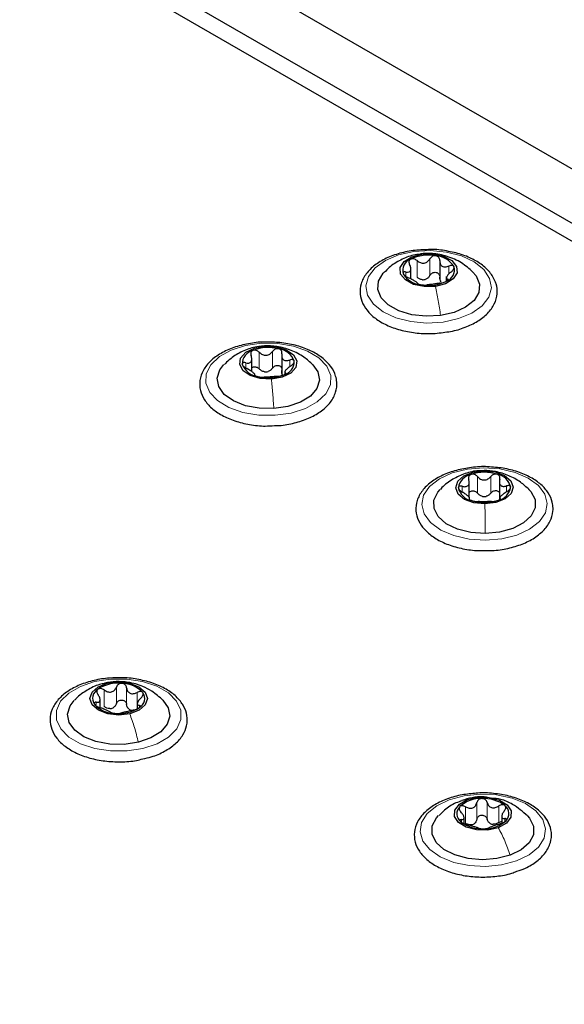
# Paper-space layout 'Blatt2' of a CAD drawing. Header units: millimetres. Extents: x 5 to 418, y 2 to 292.
# Tile 61 of 87: x 158 to 167, y 233 to 250. Entities that reach past the tile are written whole.
import ezdxf

# ---------------------------------------------------------------- set-up
doc = ezdxf.new("R2010")
doc.units = ezdxf.units.MM

psp = doc.layouts.new('Blatt2')

# ---------------------------------------------------------------- linework, layer by layer
at = {"color": 7, "linetype": 'Continuous', "lineweight": 25}
for p, q in [((189.964, 232.634), (144.427, 258.923)), ((189.752, 233.067), (145.205, 258.784)), ((190.247, 233.72), (148.811, 257.64)), ((164.445, 245.122), (164.445, 245.324)), ((164.941, 245.437), (164.941, 245.121)), ((165.053, 245.166), (165.053, 245.087)), ((161.708, 243.527), (161.708, 243.765)), ((162.222, 243.817), (162.222, 243.501)), ((162.274, 243.541), (162.274, 243.48)), ((165.447, 241.357), (165.447, 241.641)), ((165.967, 241.649), (165.967, 241.333)), ((165.455, 241.329), (165.455, 241.363)), ((165.974, 241.371), (165.974, 241.326)), ((159.097, 237.742), (159.097, 237.878)), ((159.738, 237.807), (159.738, 237.722)), ((165.359, 235.745), (165.359, 235.846)), ((166.006, 235.869), (166.006, 235.751))]:
    psp.add_line(p, q, dxfattribs=at)
at = {"color": 7, "linetype": 'Continuous', "lineweight": 18}
for p, q in [((164.607, 245.547), (164.633, 245.55)), ((164.773, 245.184), (164.773, 245.47)), ((164.55, 245.153), (164.55, 245.439)), ((165.099, 245.21), (165.099, 245.345)), ((164.358, 245.166), (164.358, 245.242)), ((165.075, 245.095), (165.075, 245.12)), ((161.927, 243.963), (161.938, 243.965)), ((161.837, 243.574), (161.837, 243.86)), ((162.065, 243.588), (162.065, 243.874)), ((161.603, 243.589), (161.603, 243.679)), ((162.36, 243.628), (162.36, 243.727)), ((162.287, 243.489), (162.287, 243.505)), ((165.702, 241.818), (165.703, 241.819)), ((165.591, 241.434), (165.591, 241.72)), ((165.82, 241.436), (165.82, 241.722)), ((166.09, 241.462), (166.09, 241.559)), ((165.329, 241.453), (165.329, 241.553)), ((159.168, 237.76), (159.168, 238.046)), ((159.175, 238.157), (159.227, 238.164)), ((159.379, 237.811), (159.379, 238.097)), ((159.553, 237.798), (159.553, 238.084)), ((159.735, 237.812), (159.735, 238.004)), ((159.032, 237.795), (159.032, 237.834)), ((159.773, 237.754), (159.773, 237.779)), ((165.324, 236.141), (165.418, 236.158)), ((165.386, 235.75), (165.386, 236.035)), ((165.579, 235.82), (165.579, 236.106)), ((165.754, 235.824), (165.754, 236.11)), ((165.957, 235.763), (165.957, 236.049)), ((165.314, 235.769), (165.314, 235.814)), ((166.06, 235.785), (166.06, 235.831))]:
    psp.add_line(p, q, dxfattribs=at)
at = {"color": 7, "linetype": 'Continuous', "lineweight": 18, "flags": 128}
for points in [[(165.001, 244.381), (164.721, 244.363), (164.442, 244.389), (164.185, 244.455), (163.966, 244.557), (163.8, 244.689), (163.699, 244.841), (163.669, 245.003), (163.713, 245.164), (163.828, 245.312), (164.005, 245.439), (164.233, 245.535), (164.497, 245.593), (164.777, 245.61), (165.055, 245.585), (165.313, 245.518), (165.532, 245.416), (165.698, 245.284), (165.799, 245.132), (165.829, 244.971), (165.785, 244.81), (165.67, 244.661), (165.493, 244.535), (165.265, 244.439), (165.001, 244.381)], [(162.108, 242.775), (161.826, 242.779), (161.555, 242.824), (161.314, 242.909), (161.12, 243.027), (160.984, 243.169), (160.918, 243.327), (160.924, 243.49), (161.003, 243.646), (161.15, 243.785), (161.353, 243.898), (161.601, 243.976), (161.875, 244.015), (162.156, 244.011), (162.427, 243.965), (162.668, 243.881), (162.863, 243.763), (162.998, 243.62), (163.065, 243.462), (163.059, 243.299), (162.979, 243.143), (162.833, 243.004), (162.629, 242.892), (162.382, 242.813), (162.108, 242.775)], [(165.727, 240.624), (165.447, 240.643), (165.185, 240.703), (164.958, 240.8), (164.783, 240.928), (164.672, 241.077), (164.631, 241.238), (164.663, 241.4), (164.767, 241.551), (164.936, 241.682), (165.157, 241.783), (165.416, 241.847), (165.695, 241.871), (165.975, 241.852), (166.237, 241.792), (166.463, 241.695), (166.638, 241.567), (166.75, 241.418), (166.79, 241.257), (166.758, 241.095), (166.654, 240.944), (166.486, 240.813), (166.264, 240.712), (166.006, 240.648), (165.727, 240.624)], [(159.833, 237.039), (159.561, 236.997), (159.279, 236.996), (159.006, 237.038), (158.762, 237.119), (158.562, 237.234), (158.421, 237.375), (158.347, 237.532), (158.346, 237.694), (158.419, 237.852), (158.559, 237.993), (158.758, 238.108), (159.002, 238.19), (159.274, 238.233), (159.556, 238.233), (159.828, 238.191), (160.073, 238.11), (160.273, 237.995), (160.414, 237.855), (160.488, 237.697), (160.488, 237.535), (160.416, 237.377), (160.276, 237.236), (160.077, 237.121), (159.833, 237.039)], [(166.26, 235.104), (166.004, 235.036), (165.726, 235.008), (165.446, 235.022), (165.181, 235.078), (164.95, 235.172), (164.77, 235.297), (164.651, 235.445), (164.603, 235.605), (164.629, 235.767), (164.726, 235.92), (164.888, 236.053), (165.105, 236.157), (165.36, 236.226), (165.638, 236.254), (165.919, 236.239), (166.184, 236.183), (166.414, 236.089), (166.595, 235.964), (166.713, 235.817), (166.761, 235.656), (166.736, 235.494), (166.639, 235.341), (166.477, 235.208), (166.26, 235.104)]]:
    psp.add_lwpolyline(points, dxfattribs=at)
at = {"color": 7, "linetype": 'Continuous', "lineweight": 25, "flags": 128}
for points in [[(164.865, 244.995), (164.672, 244.99), (164.49, 245.029), (164.349, 245.105), (164.268, 245.206), (164.26, 245.317), (164.327, 245.422), (164.458, 245.504), (164.633, 245.55)], [(164.633, 245.55), (164.826, 245.555), (165.007, 245.516), (165.149, 245.441), (165.23, 245.339), (165.238, 245.228), (165.171, 245.123), (165.04, 245.041), (164.865, 244.995)], [(164.955, 244.493), (164.705, 244.479), (164.459, 244.507), (164.237, 244.574), (164.056, 244.674), (163.931, 244.799), (163.873, 244.94), (163.885, 245.084), (163.968, 245.22), (163.984, 245.238)], [(165.505, 245.247), (165.567, 245.175), (165.625, 245.034), (165.613, 244.89), (165.53, 244.753), (165.385, 244.635), (165.187, 244.546), (164.955, 244.493)], [(162.045, 243.396), (161.852, 243.406), (161.681, 243.458), (161.557, 243.543), (161.499, 243.65), (161.516, 243.761), (161.605, 243.86), (161.754, 243.931), (161.938, 243.965)], [(161.938, 243.965), (162.13, 243.955), (162.301, 243.903), (162.425, 243.818), (162.483, 243.711), (162.466, 243.6), (162.377, 243.501), (162.229, 243.43), (162.045, 243.396)], [(162.086, 242.89), (161.836, 242.895), (161.598, 242.94), (161.392, 243.023), (161.235, 243.135), (161.139, 243.269), (161.112, 243.412), (161.156, 243.555), (161.229, 243.648)], [(162.756, 243.646), (162.844, 243.521), (162.871, 243.377), (162.827, 243.235), (162.715, 243.105), (162.544, 243), (162.329, 242.926), (162.086, 242.89)], [(165.718, 241.248), (165.528, 241.268), (165.366, 241.328), (165.256, 241.42), (165.216, 241.529), (165.251, 241.639), (165.355, 241.732), (165.514, 241.796), (165.703, 241.819)], [(165.703, 241.819), (165.893, 241.799), (166.055, 241.738), (166.165, 241.647), (166.206, 241.538), (166.171, 241.428), (166.066, 241.334), (165.907, 241.271), (165.718, 241.248)], [(165.724, 240.74), (165.475, 240.758), (165.246, 240.816), (165.054, 240.909), (164.916, 241.03), (164.842, 241.168), (164.838, 241.312), (164.905, 241.452), (164.946, 241.499)], [(166.47, 241.504), (166.506, 241.465), (166.58, 241.327), (166.583, 241.183), (166.516, 241.043), (166.384, 240.921), (166.197, 240.824), (165.971, 240.762), (165.724, 240.74)], [(159.227, 238.164), (159.416, 238.186), (159.606, 238.165), (159.767, 238.103), (159.874, 238.01), (159.912, 237.901), (159.875, 237.792), (159.768, 237.699), (159.608, 237.637)], [(159.608, 237.637), (159.419, 237.615), (159.229, 237.636), (159.068, 237.698), (158.961, 237.79), (158.922, 237.9), (158.96, 238.009), (159.067, 238.102), (159.227, 238.164)], [(159.756, 237.146), (159.514, 237.11), (159.263, 237.114), (159.025, 237.16), (158.819, 237.242), (158.662, 237.354), (158.565, 237.488), (158.538, 237.631), (158.582, 237.774), (158.652, 237.865)], [(160.175, 237.873), (160.27, 237.741), (160.297, 237.598), (160.253, 237.455), (160.141, 237.326), (159.971, 237.22), (159.756, 237.146)], [(165.947, 235.675), (165.767, 235.635), (165.574, 235.638), (165.397, 235.683), (165.264, 235.764), (165.195, 235.868), (165.199, 235.979), (165.278, 236.081), (165.418, 236.158)], [(165.418, 236.158), (165.598, 236.198), (165.791, 236.195), (165.967, 236.15), (166.101, 236.069), (166.17, 235.965), (166.165, 235.854), (166.087, 235.752), (165.947, 235.675)], [(166.153, 235.201), (165.925, 235.142), (165.676, 235.123), (165.429, 235.144), (165.202, 235.205), (165.013, 235.301), (164.879, 235.423), (164.81, 235.562), (164.812, 235.706), (164.884, 235.845), (164.919, 235.883)], [(166.449, 235.88), (166.485, 235.839), (166.554, 235.7), (166.553, 235.555), (166.48, 235.417), (166.343, 235.295), (166.153, 235.201)]]:
    psp.add_lwpolyline(points, dxfattribs=at)
at = {"color": 7, "linetype": 'Continuous', "lineweight": 25}
for centre, radius, start, end in [((164.506, 245.269), 0.203, 109.3428, 196.3761), ((164.749, 244.834), 0.7, 79.4963, 116.3029), ((164.849, 245.127), 0.396, 31.4498, 85.9497), ((164.991, 245.276), 0.203, 289.3428, 16.3761), ((164.649, 245.418), 0.396, 211.4498, 265.9497), ((164.638, 245.365), 0.256, 271.0229, 284.7763), ((164.749, 245.711), 0.7, 259.4963, 296.3029), ((161.993, 243.21), 0.731, 75.723, 111.4535), ((161.782, 243.659), 0.238, 103.7128, 181.5258), ((162.132, 243.593), 0.328, 20.651, 82.8179), ((161.851, 243.768), 0.328, 200.651, 262.8179), ((162.201, 243.702), 0.238, 283.7128, 1.5258), ((161.99, 244.151), 0.731, 255.723, 291.4535), ((161.939, 243.791), 0.268, 266.9105, 280.2661), ((165.53, 241.489), 0.272, 100.5848, 171.3915), ((165.711, 241.055), 0.739, 72.7644, 108.2184), ((165.882, 241.48), 0.285, 11.661, 80.294), ((165.539, 241.587), 0.285, 191.661, 260.294), ((165.891, 241.578), 0.272, 280.5848, 351.3915), ((165.71, 242.012), 0.739, 252.7644, 288.2184), ((165.703, 241.648), 0.271, 263.8646, 277.1181), ((159.148, 237.903), 0.178, 119.6383, 215.1305), ((159.407, 237.528), 0.634, 83.846, 123.2267), ((159.473, 237.668), 0.49, 42.6923, 89.7353), ((159.687, 237.898), 0.178, 299.6383, 35.1305), ((159.362, 238.132), 0.49, 222.6923, 269.7353), ((159.238, 237.955), 0.232, 276.183, 290.8897), ((159.428, 238.273), 0.634, 263.846, 303.2267), ((159.687, 237.868), 0.178, 237.4296, 254.998), ((165.646, 235.635), 0.542, 88.14, 132.0159), ((165.704, 235.589), 0.588, 52.4366, 93.8951), ((165.407, 235.915), 0.173, 135.2401, 232.858), ((165.958, 235.918), 0.173, 315.2401, 52.858), ((165.718, 236.198), 0.542, 268.14, 312.0159), ((165.661, 236.244), 0.588, 232.4366, 273.8951), ((165.44, 235.917), 0.197, 281.8877, 298.2682), ((165.896, 235.944), 0.215, 245.4264, 260.9053)]:
    psp.add_arc(centre, radius, start, end, dxfattribs=at)
for points, knots in [([(164.781, 245.628), (164.692, 245.626), (164.511, 245.622), (164.251, 245.569), (164.014, 245.483), (163.815, 245.363), (163.666, 245.214), (163.578, 245.044), (163.56, 244.864), (163.608, 244.694), (163.713, 244.541), (163.871, 244.408), (164.076, 244.3), (164.32, 244.223), (164.586, 244.183), (164.818, 244.176), (164.952, 244.195), (164.997, 244.202)], [0, 0, 0, 0, 0.068266, 0.138156, 0.208348, 0.279044, 0.35024, 0.420602, 0.488066, 0.5531, 0.618154, 0.685525, 0.754952, 0.824955, 0.894819, 0.964576, 1, 1, 1, 1]), ([(165.891, 245.089), (165.876, 245.12), (165.835, 245.205), (165.72, 245.331), (165.541, 245.454), (165.316, 245.55), (165.06, 245.607), (164.876, 245.633), (164.783, 245.628), (164.781, 245.628)], [0, 0, 0, 0, 0.098928, 0.272417, 0.450558, 0.63238, 0.814449, 0.996111, 1, 1, 1, 1]), ([(164.607, 245.547), (164.567, 245.543), (164.449, 245.532), (164.267, 245.453), (164.098, 245.352), (164.018, 245.265), (163.992, 245.237)], [0, 0, 0, 0, 0.170686, 0.502543, 0.834845, 1, 1, 1, 1]), ([(164.439, 245.461), (164.432, 245.456), (164.418, 245.446), (164.41, 245.422), (164.411, 245.396), (164.419, 245.378), (164.423, 245.369)], [0, 0, 0, 0, 0.249857, 0.499466, 0.749011, 1, 1, 1, 1]), ([(164.55, 245.439), (164.542, 245.445), (164.525, 245.458), (164.495, 245.468), (164.464, 245.471), (164.447, 245.464), (164.439, 245.461)], [0, 0, 0, 0, 0.249807, 0.500055, 0.750309, 1, 1, 1, 1]), ([(164.55, 245.439), (164.568, 245.425), (164.596, 245.405), (164.64, 245.394), (164.673, 245.393), (164.705, 245.403), (164.743, 245.425), (164.761, 245.452), (164.773, 245.47)], [0, 0, 0, 0, 0.249168, 0.374303, 0.498903, 0.623987, 0.749746, 1, 1, 1, 1]), ([(165.511, 245.241), (165.448, 245.297), (165.317, 245.411), (165.074, 245.518), (164.822, 245.57), (164.675, 245.56), (164.607, 245.555)], [0, 0, 0, 0, 0.253687, 0.524108, 0.780802, 1, 1, 1, 1]), ([(164.877, 245.522), (164.866, 245.522), (164.845, 245.524), (164.815, 245.513), (164.789, 245.495), (164.778, 245.478), (164.773, 245.47)], [0, 0, 0, 0, 0.250033, 0.499632, 0.749228, 1, 1, 1, 1]), ([(164.941, 245.441), (164.941, 245.45), (164.94, 245.469), (164.927, 245.494), (164.906, 245.513), (164.886, 245.519), (164.877, 245.522)], [0, 0, 0, 0, 0.249815, 0.499908, 0.75012, 1, 1, 1, 1]), ([(164.358, 245.242), (164.375, 245.241), (164.401, 245.238), (164.426, 245.25), (164.439, 245.265), (164.445, 245.287), (164.444, 245.322), (164.432, 245.35), (164.423, 245.369)], [0, 0, 0, 0, 0.249201, 0.374338, 0.498932, 0.624008, 0.74976, 1, 1, 1, 1]), ([(164.941, 245.441), (164.942, 245.421), (164.943, 245.391), (164.963, 245.359), (164.983, 245.341), (165.009, 245.331), (165.048, 245.328), (165.078, 245.338), (165.099, 245.345)], [0, 0, 0, 0, 0.249199, 0.374336, 0.49893, 0.624007, 0.749759, 1, 1, 1, 1]), ([(165.186, 245.333), (165.183, 245.339), (165.176, 245.349), (165.154, 245.356), (165.127, 245.355), (165.108, 245.348), (165.099, 245.345)], [0, 0, 0, 0, 0.249991, 0.499611, 0.749127, 1, 1, 1, 1]), ([(165.14, 245.247), (165.148, 245.254), (165.164, 245.267), (165.181, 245.29), (165.191, 245.314), (165.188, 245.327), (165.186, 245.333)], [0, 0, 0, 0, 0.249852, 0.499902, 0.750115, 1, 1, 1, 1]), ([(164.358, 245.242), (164.35, 245.243), (164.334, 245.245), (164.317, 245.24), (164.307, 245.229), (164.31, 245.217), (164.311, 245.212)], [0, 0, 0, 0, 0.249852, 0.499902, 0.750115, 1, 1, 1, 1]), ([(164.311, 245.212), (164.315, 245.206), (164.322, 245.193), (164.344, 245.174), (164.371, 245.157), (164.39, 245.148), (164.399, 245.144)], [0, 0, 0, 0, 0.249991, 0.499611, 0.749127, 1, 1, 1, 1]), ([(164.557, 245.048), (164.556, 245.052), (164.554, 245.057), (164.535, 245.071), (164.515, 245.084), (164.489, 245.099), (164.45, 245.121), (164.42, 245.135), (164.399, 245.144)], [0, 0, 0, 0, 0.249199, 0.374336, 0.49893, 0.624007, 0.749759, 1, 1, 1, 1]), ([(164.642, 245.109), (164.625, 245.113), (164.591, 245.121), (164.564, 245.142), (164.55, 245.153)], [0, 0, 0, 0, 0.498459, 1, 1, 1, 1]), ([(164.773, 245.184), (164.764, 245.17), (164.747, 245.142), (164.718, 245.126), (164.703, 245.117)], [0, 0, 0, 0, 0.50155, 1, 1, 1, 1]), ([(164.773, 245.184), (164.778, 245.192), (164.789, 245.209), (164.815, 245.227), (164.845, 245.237), (164.877, 245.238), (164.906, 245.227), (164.927, 245.208), (164.94, 245.183), (164.941, 245.165), (164.941, 245.155)], [0, 0, 0, 0, 0.125193, 0.249438, 0.374279, 0.499024, 0.623869, 0.749369, 0.87443, 1, 1, 1, 1]), ([(164.965, 245.073), (164.957, 245.085), (164.942, 245.109), (164.941, 245.14), (164.941, 245.155)], [0, 0, 0, 0, 0.498457, 1, 1, 1, 1]), ([(165.14, 245.247), (165.122, 245.232), (165.097, 245.211), (165.072, 245.18), (165.059, 245.16), (165.053, 245.143), (165.054, 245.127), (165.066, 245.123), (165.075, 245.12)], [0, 0, 0, 0, 0.249201, 0.3743378, 0.4989316, 0.6240084, 0.74976, 1, 1, 1, 1]), ([(165.059, 245.084), (165.066, 245.088), (165.079, 245.097), (165.088, 245.108), (165.087, 245.117), (165.079, 245.119), (165.075, 245.12)], [0, 0, 0, 0, 0.249857, 0.499466, 0.749011, 1, 1, 1, 1]), ([(164.557, 245.048), (164.557, 245.047), (164.558, 245.043), (164.571, 245.036), (164.592, 245.029), (164.611, 245.025), (164.621, 245.023)], [0, 0, 0, 0, 0.249815, 0.499908, 0.75012, 1, 1, 1, 1]), ([(164.621, 245.023), (164.632, 245.022), (164.653, 245.019), (164.683, 245.017), (164.709, 245.017), (164.719, 245.019), (164.725, 245.019)], [0, 0, 0, 0, 0.250033, 0.499632, 0.749228, 1, 1, 1, 1]), ([(164.948, 245.05), (164.929, 245.048), (164.902, 245.044), (164.858, 245.036), (164.825, 245.031), (164.793, 245.027), (164.755, 245.023), (164.737, 245.021), (164.725, 245.019)], [0, 0, 0, 0, 0.249168, 0.374303, 0.498903, 0.623987, 0.749746, 1, 1, 1, 1]), ([(164.948, 245.05), (164.956, 245.052), (164.973, 245.054), (165.003, 245.062), (165.034, 245.072), (165.05, 245.08), (165.059, 245.084)], [0, 0, 0, 0, 0.249807, 0.500055, 0.750309, 1, 1, 1, 1]), ([(164.997, 244.202), (165.041, 244.207), (165.175, 244.221), (165.381, 244.286), (165.599, 244.389), (165.772, 244.526), (165.889, 244.688), (165.938, 244.865), (165.925, 245.002), (165.898, 245.073), (165.891, 245.089)], [0, 0, 0, 0, 0.073012, 0.221668, 0.371217, 0.521946, 0.672633, 0.818993, 0.958693, 1, 1, 1, 1]), ([(161.94, 244.035), (161.934, 244.035), (161.836, 244.039), (161.648, 244.01), (161.394, 243.948), (161.171, 243.846), (160.991, 243.715), (160.865, 243.556), (160.804, 243.38), (160.814, 243.202), (160.886, 243.039), (161.012, 242.893), (161.19, 242.77), (161.413, 242.673), (161.667, 242.611), (161.902, 242.584), (162.045, 242.594), (162.098, 242.597)], [0, 0, 0, 0, 0.00558, 0.079674, 0.153966, 0.228671, 0.303962, 0.379433, 0.453101, 0.523381, 0.592152, 0.66203, 0.734596, 0.808723, 0.882992, 0.957093, 1, 1, 1, 1]), ([(161.927, 243.964), (161.893, 243.963), (161.78, 243.962), (161.597, 243.902), (161.394, 243.799), (161.287, 243.699), (161.236, 243.652)], [0, 0, 0, 0, 0.129676, 0.434197, 0.73438, 1, 1, 1, 1]), ([(162.758, 243.644), (162.708, 243.69), (162.598, 243.791), (162.388, 243.899), (162.144, 243.969), (161.996, 243.97), (161.926, 243.971)], [0, 0, 0, 0, 0.220267, 0.485235, 0.756893, 1, 1, 1, 1]), ([(163.163, 243.399), (163.155, 243.432), (163.132, 243.52), (163.046, 243.655), (162.897, 243.791), (162.697, 243.904), (162.459, 243.985), (162.201, 244.033), (162.025, 244.034), (161.94, 244.035)], [0, 0, 0, 0, 0.086068, 0.233018, 0.383818, 0.539686, 0.697339, 0.854731, 1, 1, 1, 1]), ([(161.603, 243.679), (161.622, 243.676), (161.649, 243.671), (161.679, 243.681), (161.696, 243.695), (161.706, 243.717), (161.711, 243.751), (161.702, 243.781), (161.696, 243.8)], [0, 0, 0, 0, 0.249201, 0.3743378, 0.4989316, 0.6240084, 0.74976, 1, 1, 1, 1]), ([(161.725, 243.89), (161.718, 243.886), (161.702, 243.877), (161.69, 243.854), (161.687, 243.827), (161.693, 243.809), (161.696, 243.8)], [0, 0, 0, 0, 0.249857, 0.499466, 0.749011, 1, 1, 1, 1]), ([(161.837, 243.86), (161.829, 243.867), (161.814, 243.881), (161.784, 243.893), (161.753, 243.898), (161.735, 243.893), (161.725, 243.89)], [0, 0, 0, 0, 0.249807, 0.500055, 0.750309, 1, 1, 1, 1]), ([(161.837, 243.86), (161.854, 243.845), (161.879, 243.823), (161.922, 243.808), (161.956, 243.806), (161.989, 243.813), (162.03, 243.832), (162.051, 243.857), (162.065, 243.874)], [0, 0, 0, 0, 0.249168, 0.374303, 0.498903, 0.623987, 0.749746, 1, 1, 1, 1]), ([(162.173, 243.918), (162.163, 243.92), (162.143, 243.923), (162.111, 243.914), (162.084, 243.898), (162.071, 243.882), (162.065, 243.874)], [0, 0, 0, 0, 0.250033, 0.4996315, 0.7492277, 1, 1, 1, 1]), ([(162.225, 243.833), (162.226, 243.843), (162.228, 243.861), (162.218, 243.887), (162.2, 243.908), (162.182, 243.915), (162.173, 243.918)], [0, 0, 0, 0, 0.249815, 0.499908, 0.75012, 1, 1, 1, 1]), ([(162.225, 243.833), (162.223, 243.813), (162.221, 243.784), (162.235, 243.75), (162.252, 243.73), (162.275, 243.719), (162.31, 243.713), (162.34, 243.721), (162.36, 243.727)], [0, 0, 0, 0, 0.249199, 0.374336, 0.49893, 0.624007, 0.749759, 1, 1, 1, 1]), ([(161.603, 243.679), (161.595, 243.681), (161.577, 243.684), (161.557, 243.68), (161.544, 243.67), (161.544, 243.658), (161.544, 243.652)], [0, 0, 0, 0, 0.249852, 0.499902, 0.750115, 1, 1, 1, 1]), ([(161.544, 243.652), (161.546, 243.646), (161.551, 243.633), (161.57, 243.613), (161.594, 243.594), (161.613, 243.584), (161.622, 243.579)], [0, 0, 0, 0, 0.249991, 0.499611, 0.749127, 1, 1, 1, 1]), ([(161.708, 243.592), (161.713, 243.597), (161.726, 243.607), (161.753, 243.612), (161.784, 243.608), (161.814, 243.595), (161.829, 243.581), (161.837, 243.574)], [0, 0, 0, 0, 0.165687, 0.373598, 0.582605, 0.79088, 1, 1, 1, 1]), ([(162.065, 243.588), (162.071, 243.596), (162.084, 243.612), (162.111, 243.628), (162.142, 243.636), (162.173, 243.634), (162.2, 243.622), (162.217, 243.604), (162.221, 243.59), (162.222, 243.585)], [0, 0, 0, 0, 0.151312, 0.301479, 0.452365, 0.603136, 0.754026, 0.905709, 1, 1, 1, 1]), ([(162.379, 243.626), (162.361, 243.613), (162.333, 243.593), (162.304, 243.565), (162.287, 243.545), (162.277, 243.529), (162.272, 243.513), (162.281, 243.508), (162.287, 243.505)], [0, 0, 0, 0, 0.249201, 0.374338, 0.498932, 0.624008, 0.74976, 1, 1, 1, 1]), ([(162.439, 243.709), (162.436, 243.714), (162.432, 243.725), (162.413, 243.733), (162.388, 243.735), (162.37, 243.729), (162.36, 243.727)], [0, 0, 0, 0, 0.2499907, 0.4996106, 0.7491271, 1, 1, 1, 1]), ([(162.379, 243.626), (162.388, 243.632), (162.405, 243.644), (162.425, 243.666), (162.439, 243.689), (162.439, 243.702), (162.439, 243.709)], [0, 0, 0, 0, 0.249852, 0.499902, 0.750115, 1, 1, 1, 1]), ([(161.757, 243.472), (161.759, 243.476), (161.762, 243.481), (161.748, 243.496), (161.731, 243.51), (161.708, 243.527), (161.672, 243.552), (161.642, 243.568), (161.622, 243.579)], [0, 0, 0, 0, 0.249199, 0.374336, 0.49893, 0.624007, 0.749759, 1, 1, 1, 1]), ([(161.757, 243.472), (161.757, 243.47), (161.755, 243.467), (161.764, 243.459), (161.782, 243.451), (161.8, 243.445), (161.81, 243.443)], [0, 0, 0, 0, 0.249815, 0.499908, 0.75012, 1, 1, 1, 1]), ([(161.81, 243.443), (161.82, 243.441), (161.84, 243.436), (161.871, 243.432), (161.899, 243.43), (161.911, 243.431), (161.918, 243.431)], [0, 0, 0, 0, 0.250033, 0.4996315, 0.7492277, 1, 1, 1, 1]), ([(161.925, 243.523), (161.908, 243.529), (161.875, 243.539), (161.85, 243.562), (161.837, 243.574)], [0, 0, 0, 0, 0.498459, 1, 1, 1, 1]), ([(162.145, 243.445), (162.129, 243.444), (162.103, 243.442), (162.06, 243.438), (162.026, 243.435), (161.993, 243.433), (161.953, 243.432), (161.932, 243.432), (161.918, 243.431)], [0, 0, 0, 0, 0.2491679, 0.3743031, 0.4989033, 0.6239875, 0.7497462, 1, 1, 1, 1]), ([(162.065, 243.588), (162.054, 243.575), (162.034, 243.549), (162.003, 243.534), (161.987, 243.527)], [0, 0, 0, 0, 0.50155, 1, 1, 1, 1]), ([(162.145, 243.445), (162.153, 243.446), (162.169, 243.447), (162.198, 243.453), (162.23, 243.46), (162.248, 243.467), (162.257, 243.471)], [0, 0, 0, 0, 0.249807, 0.500055, 0.750309, 1, 1, 1, 1]), ([(162.237, 243.464), (162.231, 243.476), (162.22, 243.501), (162.223, 243.532), (162.225, 243.548)], [0, 0, 0, 0, 0.498457, 1, 1, 1, 1]), ([(162.257, 243.471), (162.265, 243.475), (162.281, 243.482), (162.293, 243.493), (162.295, 243.501), (162.29, 243.504), (162.287, 243.505)], [0, 0, 0, 0, 0.249857, 0.499466, 0.749011, 1, 1, 1, 1]), ([(162.098, 242.597), (162.136, 242.598), (162.265, 242.601), (162.477, 242.647), (162.716, 242.73), (162.917, 242.849), (163.069, 242.996), (163.159, 243.166), (163.177, 243.306), (163.166, 243.382), (163.163, 243.399)], [0, 0, 0, 0, 0.062523, 0.21144, 0.360979, 0.511576, 0.663273, 0.813405, 0.957508, 1, 1, 1, 1]), ([(165.766, 241.888), (165.764, 241.888), (165.672, 241.897), (165.485, 241.88), (165.223, 241.834), (164.985, 241.747), (164.784, 241.629), (164.632, 241.482), (164.542, 241.312), (164.521, 241.132), (164.566, 240.961), (164.67, 240.808), (164.825, 240.674), (165.029, 240.565), (165.271, 240.487), (165.505, 240.446), (165.653, 240.447), (165.711, 240.447)], [0, 0, 0, 0, 0.001667, 0.075748, 0.149959, 0.224483, 0.299535, 0.375133, 0.449934, 0.521719, 0.590825, 0.659852, 0.731286, 0.804958, 0.8793, 0.9535, 1, 1, 1, 1]), ([(165.702, 241.819), (165.671, 241.821), (165.561, 241.825), (165.376, 241.778), (165.163, 241.678), (165.019, 241.581), (164.96, 241.51), (164.951, 241.499)], [0, 0, 0, 0, 0.108802, 0.392416, 0.670015, 0.9508, 1, 1, 1, 1]), ([(165.48, 241.756), (165.471, 241.752), (165.454, 241.744), (165.44, 241.722), (165.434, 241.696), (165.438, 241.677), (165.44, 241.668)], [0, 0, 0, 0, 0.249857, 0.499466, 0.749011, 1, 1, 1, 1]), ([(165.591, 241.72), (165.583, 241.727), (165.569, 241.742), (165.54, 241.756), (165.509, 241.763), (165.489, 241.759), (165.48, 241.756)], [0, 0, 0, 0, 0.249807, 0.500055, 0.750309, 1, 1, 1, 1]), ([(166.478, 241.496), (166.43, 241.54), (166.327, 241.636), (166.13, 241.742), (165.905, 241.814), (165.767, 241.822), (165.702, 241.826)], [0, 0, 0, 0, 0.225676, 0.489562, 0.757642, 1, 1, 1, 1]), ([(166.89, 241.178), (166.887, 241.211), (166.879, 241.301), (166.815, 241.442), (166.688, 241.587), (166.51, 241.71), (166.287, 241.806), (166.034, 241.871), (165.855, 241.882), (165.766, 241.888)], [0, 0, 0, 0, 0.086041, 0.231398, 0.379268, 0.532821, 0.689649, 0.846764, 1, 1, 1, 1]), ([(165.93, 241.76), (165.92, 241.762), (165.901, 241.766), (165.869, 241.759), (165.841, 241.745), (165.827, 241.73), (165.82, 241.722)], [0, 0, 0, 0, 0.250033, 0.499632, 0.749228, 1, 1, 1, 1]), ([(165.973, 241.673), (165.974, 241.682), (165.978, 241.7), (165.971, 241.726), (165.956, 241.748), (165.938, 241.756), (165.93, 241.76)], [0, 0, 0, 0, 0.2498147, 0.4999078, 0.7501201, 1, 1, 1, 1]), ([(165.329, 241.553), (165.32, 241.555), (165.302, 241.559), (165.279, 241.556), (165.263, 241.547), (165.262, 241.535), (165.261, 241.53)], [0, 0, 0, 0, 0.249852, 0.499902, 0.750115, 1, 1, 1, 1]), ([(165.329, 241.553), (165.348, 241.549), (165.377, 241.543), (165.409, 241.551), (165.429, 241.564), (165.442, 241.585), (165.451, 241.619), (165.444, 241.648), (165.44, 241.668)], [0, 0, 0, 0, 0.249201, 0.3743378, 0.4989316, 0.6240084, 0.74976, 1, 1, 1, 1]), ([(165.591, 241.72), (165.606, 241.704), (165.63, 241.681), (165.672, 241.664), (165.706, 241.66), (165.739, 241.665), (165.781, 241.682), (165.804, 241.706), (165.82, 241.722)], [0, 0, 0, 0, 0.249168, 0.374303, 0.498903, 0.623987, 0.749746, 1, 1, 1, 1]), ([(165.973, 241.673), (165.969, 241.653), (165.964, 241.623), (165.974, 241.589), (165.988, 241.569), (166.008, 241.556), (166.041, 241.548), (166.071, 241.555), (166.09, 241.559)], [0, 0, 0, 0, 0.2491995, 0.3743362, 0.4989302, 0.6240074, 0.7497593, 1, 1, 1, 1]), ([(166.161, 241.537), (166.159, 241.543), (166.157, 241.554), (166.14, 241.563), (166.117, 241.566), (166.099, 241.561), (166.09, 241.559)], [0, 0, 0, 0, 0.249991, 0.499611, 0.749127, 1, 1, 1, 1]), ([(165.261, 241.53), (165.262, 241.523), (165.264, 241.51), (165.281, 241.488), (165.304, 241.468), (165.322, 241.457), (165.331, 241.452)], [0, 0, 0, 0, 0.249991, 0.499611, 0.749127, 1, 1, 1, 1]), ([(165.449, 241.338), (165.452, 241.342), (165.457, 241.347), (165.447, 241.362), (165.434, 241.377), (165.413, 241.396), (165.38, 241.422), (165.351, 241.44), (165.331, 241.452)], [0, 0, 0, 0, 0.249199, 0.374336, 0.49893, 0.624007, 0.749759, 1, 1, 1, 1]), ([(165.447, 241.444), (165.45, 241.449), (165.457, 241.46), (165.479, 241.472), (165.509, 241.477), (165.54, 241.471), (165.569, 241.456), (165.583, 241.442), (165.591, 241.434)], [0, 0, 0, 0, 0.102839, 0.281701, 0.460701, 0.640645, 0.819959, 1, 1, 1, 1]), ([(165.675, 241.379), (165.658, 241.385), (165.625, 241.397), (165.602, 241.422), (165.591, 241.434)], [0, 0, 0, 0, 0.498459, 1, 1, 1, 1]), ([(165.82, 241.436), (165.808, 241.424), (165.786, 241.398), (165.753, 241.386), (165.737, 241.38)], [0, 0, 0, 0, 0.50155, 1, 1, 1, 1]), ([(165.82, 241.436), (165.827, 241.444), (165.841, 241.459), (165.869, 241.474), (165.9, 241.48), (165.93, 241.476), (165.954, 241.464), (165.963, 241.45), (165.967, 241.444)], [0, 0, 0, 0, 0.172916, 0.344522, 0.516951, 0.689248, 0.861682, 1, 1, 1, 1]), ([(166.093, 241.458), (166.073, 241.446), (166.045, 241.428), (166.013, 241.401), (165.993, 241.383), (165.98, 241.367), (165.971, 241.351), (165.977, 241.346), (165.981, 241.343)], [0, 0, 0, 0, 0.249201, 0.374338, 0.498932, 0.624008, 0.74976, 1, 1, 1, 1]), ([(166.093, 241.458), (166.102, 241.464), (166.119, 241.475), (166.142, 241.496), (166.158, 241.518), (166.16, 241.531), (166.161, 241.537)], [0, 0, 0, 0, 0.249852, 0.499902, 0.750115, 1, 1, 1, 1]), ([(165.449, 241.338), (165.447, 241.337), (165.443, 241.333), (165.45, 241.325), (165.465, 241.316), (165.483, 241.31), (165.491, 241.306)], [0, 0, 0, 0, 0.249815, 0.499908, 0.75012, 1, 1, 1, 1]), ([(165.491, 241.306), (165.501, 241.304), (165.521, 241.298), (165.552, 241.292), (165.581, 241.289), (165.595, 241.289), (165.602, 241.289)], [0, 0, 0, 0, 0.250033, 0.499632, 0.749228, 1, 1, 1, 1]), ([(165.831, 241.291), (165.815, 241.29), (165.791, 241.289), (165.749, 241.288), (165.716, 241.287), (165.682, 241.287), (165.64, 241.288), (165.617, 241.289), (165.602, 241.289)], [0, 0, 0, 0, 0.249168, 0.374303, 0.498903, 0.623987, 0.749746, 1, 1, 1, 1]), ([(165.831, 241.291), (165.838, 241.291), (165.852, 241.292), (165.881, 241.295), (165.913, 241.301), (165.932, 241.307), (165.941, 241.31)], [0, 0, 0, 0, 0.249807, 0.500055, 0.750309, 1, 1, 1, 1]), ([(165.941, 241.31), (165.95, 241.314), (165.967, 241.32), (165.982, 241.33), (165.987, 241.338), (165.983, 241.341), (165.981, 241.343)], [0, 0, 0, 0, 0.249857, 0.499466, 0.749011, 1, 1, 1, 1]), ([(165.711, 240.447), (165.744, 240.446), (165.869, 240.441), (166.083, 240.473), (166.334, 240.541), (166.553, 240.646), (166.728, 240.781), (166.846, 240.942), (166.889, 241.081), (166.89, 241.159), (166.89, 241.178)], [0, 0, 0, 0, 0.055446, 0.204497, 0.353982, 0.504348, 0.6559, 0.807526, 0.95499, 1, 1, 1, 1]), ([(159.496, 238.253), (159.417, 238.254), (159.246, 238.257), (158.99, 238.215), (158.745, 238.138), (158.534, 238.027), (158.37, 237.886), (158.264, 237.72), (158.226, 237.542), (158.257, 237.367), (158.347, 237.21), (158.49, 237.071), (158.684, 236.955), (158.918, 236.869), (159.18, 236.817), (159.454, 236.805), (159.677, 236.819), (159.796, 236.85), (159.831, 236.859)], [0, 0, 0, 0, 0.057677, 0.123796, 0.190144, 0.256923, 0.324222, 0.391248, 0.45599, 0.517933, 0.579253, 0.642336, 0.707659, 0.773922, 0.840104, 0.906153, 0.972213, 1, 1, 1, 1]), ([(160.181, 237.867), (160.119, 237.922), (160.013, 238.017), (159.807, 238.125), (159.602, 238.182), (159.371, 238.198), (159.241, 238.176), (159.176, 238.164)], [0, 0, 0, 0, 0.226418, 0.384306, 0.624808, 0.810762, 1, 1, 1, 1]), ([(160.495, 237.831), (160.473, 237.859), (160.41, 237.938), (160.263, 238.05), (160.05, 238.154), (159.801, 238.222), (159.61, 238.255), (159.508, 238.253), (159.496, 238.253)], [0, 0, 0, 0, 0.116196, 0.327348, 0.541899, 0.757588, 0.9728, 1, 1, 1, 1]), ([(159.175, 238.157), (159.146, 238.152), (159.039, 238.133), (158.873, 238.044), (158.727, 237.949), (158.667, 237.877), (158.657, 237.865)], [0, 0, 0, 0, 0.147893, 0.533769, 0.9239, 1, 1, 1, 1]), ([(159.06, 238.058), (159.054, 238.052), (159.043, 238.041), (159.04, 238.017), (159.046, 237.991), (159.056, 237.974), (159.062, 237.966)], [0, 0, 0, 0, 0.249857, 0.499466, 0.749011, 1, 1, 1, 1]), ([(159.168, 238.046), (159.159, 238.052), (159.141, 238.063), (159.111, 238.07), (159.081, 238.07), (159.067, 238.062), (159.06, 238.058)], [0, 0, 0, 0, 0.249807, 0.500055, 0.750309, 1, 1, 1, 1]), ([(159.168, 238.046), (159.187, 238.034), (159.216, 238.017), (159.26, 238.009), (159.293, 238.012), (159.322, 238.024), (159.356, 238.05), (159.37, 238.078), (159.379, 238.097)], [0, 0, 0, 0, 0.249168, 0.374303, 0.498903, 0.623987, 0.749746, 1, 1, 1, 1]), ([(159.475, 238.158), (159.464, 238.158), (159.443, 238.157), (159.414, 238.144), (159.392, 238.123), (159.383, 238.106), (159.379, 238.097)], [0, 0, 0, 0, 0.250033, 0.499632, 0.749228, 1, 1, 1, 1]), ([(159.553, 238.084), (159.551, 238.093), (159.548, 238.112), (159.531, 238.135), (159.506, 238.153), (159.485, 238.156), (159.475, 238.158)], [0, 0, 0, 0, 0.2498147, 0.4999078, 0.7501201, 1, 1, 1, 1]), ([(159.553, 238.084), (159.557, 238.064), (159.564, 238.035), (159.589, 238.005), (159.613, 237.988), (159.642, 237.981), (159.684, 237.982), (159.715, 237.995), (159.735, 238.004)], [0, 0, 0, 0, 0.2491995, 0.3743362, 0.4989302, 0.6240074, 0.7497593, 1, 1, 1, 1]), ([(159.833, 238), (159.828, 238.005), (159.817, 238.015), (159.792, 238.02), (159.764, 238.016), (159.745, 238.008), (159.735, 238.004)], [0, 0, 0, 0, 0.249991, 0.499611, 0.749127, 1, 1, 1, 1]), ([(159.803, 237.91), (159.81, 237.918), (159.824, 237.933), (159.837, 237.957), (159.842, 237.982), (159.836, 237.994), (159.833, 238)], [0, 0, 0, 0, 0.249852, 0.499902, 0.750115, 1, 1, 1, 1]), ([(159.032, 237.834), (159.025, 237.835), (159.011, 237.835), (158.998, 237.828), (158.993, 237.817), (158.999, 237.806), (159.002, 237.8)], [0, 0, 0, 0, 0.249852, 0.499902, 0.750115, 1, 1, 1, 1]), ([(159.032, 237.834), (159.047, 237.834), (159.07, 237.834), (159.089, 237.848), (159.097, 237.864), (159.098, 237.886), (159.09, 237.921), (159.073, 237.948), (159.062, 237.966)], [0, 0, 0, 0, 0.249201, 0.3743378, 0.4989316, 0.6240084, 0.74976, 1, 1, 1, 1]), ([(159.379, 237.811), (159.383, 237.82), (159.392, 237.837), (159.414, 237.858), (159.443, 237.871), (159.475, 237.874), (159.506, 237.866), (159.53, 237.849), (159.548, 237.826), (159.551, 237.807), (159.553, 237.798)], [0, 0, 0, 0, 0.125193, 0.249438, 0.374279, 0.499024, 0.623869, 0.749369, 0.87443, 1, 1, 1, 1]), ([(159.803, 237.91), (159.787, 237.894), (159.764, 237.87), (159.746, 237.838), (159.738, 237.816), (159.737, 237.799), (159.745, 237.784), (159.762, 237.781), (159.773, 237.779)], [0, 0, 0, 0, 0.249201, 0.374338, 0.498932, 0.624008, 0.74976, 1, 1, 1, 1]), ([(159.831, 236.859), (159.881, 236.87), (160.017, 236.899), (160.211, 236.986), (160.398, 237.113), (160.527, 237.264), (160.597, 237.431), (160.603, 237.604), (160.557, 237.739), (160.509, 237.81), (160.495, 237.831)], [0, 0, 0, 0, 0.085561, 0.233747, 0.383071, 0.533028, 0.665282, 0.805908, 0.942729, 1, 1, 1, 1]), ([(159.002, 237.8), (159.007, 237.795), (159.017, 237.783), (159.043, 237.766), (159.071, 237.751), (159.09, 237.745), (159.1, 237.741)], [0, 0, 0, 0, 0.249991, 0.499611, 0.749127, 1, 1, 1, 1]), ([(159.282, 237.661), (159.278, 237.664), (159.271, 237.669), (159.246, 237.681), (159.222, 237.692), (159.193, 237.705), (159.151, 237.723), (159.12, 237.734), (159.1, 237.741)], [0, 0, 0, 0, 0.249199, 0.374336, 0.49893, 0.624007, 0.749759, 1, 1, 1, 1]), ([(159.263, 237.725), (159.246, 237.727), (159.212, 237.732), (159.183, 237.751), (159.168, 237.76)], [0, 0, 0, 0, 0.498459, 1, 1, 1, 1]), ([(159.282, 237.661), (159.284, 237.659), (159.287, 237.656), (159.304, 237.651), (159.329, 237.646), (159.349, 237.644), (159.36, 237.643)], [0, 0, 0, 0, 0.249815, 0.499908, 0.75012, 1, 1, 1, 1]), ([(159.379, 237.811), (159.373, 237.796), (159.36, 237.767), (159.333, 237.748), (159.32, 237.739)], [0, 0, 0, 0, 0.50155, 1, 1, 1, 1]), ([(159.667, 237.699), (159.647, 237.694), (159.618, 237.688), (159.574, 237.676), (159.542, 237.668), (159.512, 237.661), (159.478, 237.654), (159.465, 237.65), (159.455, 237.648)], [0, 0, 0, 0, 0.249168, 0.374303, 0.498903, 0.623987, 0.749746, 1, 1, 1, 1]), ([(159.591, 237.719), (159.581, 237.73), (159.561, 237.752), (159.556, 237.783), (159.553, 237.798)], [0, 0, 0, 0, 0.498457, 1, 1, 1, 1]), ([(159.667, 237.699), (159.676, 237.701), (159.694, 237.705), (159.724, 237.715), (159.753, 237.728), (159.768, 237.738), (159.775, 237.743)], [0, 0, 0, 0, 0.249807, 0.500055, 0.750309, 1, 1, 1, 1]), ([(159.775, 237.743), (159.781, 237.748), (159.792, 237.757), (159.795, 237.769), (159.789, 237.777), (159.778, 237.778), (159.773, 237.779)], [0, 0, 0, 0, 0.249857, 0.499466, 0.749011, 1, 1, 1, 1]), ([(159.36, 237.643), (159.37, 237.642), (159.392, 237.641), (159.42, 237.642), (159.443, 237.645), (159.451, 237.647), (159.455, 237.648)], [0, 0, 0, 0, 0.250033, 0.499632, 0.749228, 1, 1, 1, 1]), ([(165.57, 236.268), (165.488, 236.261), (165.315, 236.246), (165.071, 236.177), (164.85, 236.075), (164.673, 235.941), (164.55, 235.782), (164.494, 235.605), (164.508, 235.428), (164.583, 235.265), (164.713, 235.121), (164.894, 234.999), (165.119, 234.904), (165.375, 234.843), (165.648, 234.819), (165.921, 234.835), (166.133, 234.871), (166.238, 234.912), (166.267, 234.924)], [0, 0, 0, 0, 0.06011, 0.126407, 0.193085, 0.260288, 0.327584, 0.393137, 0.455678, 0.517004, 0.579484, 0.644352, 0.710524, 0.776776, 0.842879, 0.908948, 0.975142, 1, 1, 1, 1]), ([(165.325, 236.139), (165.29, 236.127), (165.18, 236.091), (165.043, 236.003), (164.959, 235.916), (164.928, 235.884)], [0, 0, 0, 0, 0.234432, 0.724543, 1, 1, 1, 1]), ([(165.764, 236.195), (165.738, 236.2), (165.651, 236.215), (165.496, 236.196), (165.38, 236.161), (165.321, 236.144)], [0, 0, 0, 0, 0.172616, 0.584438, 1, 1, 1, 1]), ([(166.662, 235.956), (166.633, 235.981), (166.55, 236.051), (166.375, 236.145), (166.134, 236.226), (165.869, 236.268), (165.675, 236.28), (165.578, 236.269), (165.57, 236.268)], [0, 0, 0, 0, 0.115775, 0.331485, 0.548171, 0.764462, 0.980386, 1, 1, 1, 1]), ([(165.664, 236.176), (165.653, 236.175), (165.632, 236.172), (165.606, 236.156), (165.587, 236.133), (165.582, 236.115), (165.579, 236.106)], [0, 0, 0, 0, 0.250033, 0.499632, 0.749228, 1, 1, 1, 1]), ([(165.754, 236.11), (165.751, 236.119), (165.744, 236.137), (165.723, 236.159), (165.696, 236.174), (165.675, 236.175), (165.664, 236.176)], [0, 0, 0, 0, 0.249815, 0.499908, 0.75012, 1, 1, 1, 1]), ([(166.451, 235.878), (166.368, 235.949), (166.23, 236.068), (166.011, 236.167), (165.886, 236.179), (165.834, 236.185)], [0, 0, 0, 0, 0.464499, 0.776551, 1, 1, 1, 1]), ([(165.284, 236.037), (165.28, 236.031), (165.272, 236.019), (165.274, 235.994), (165.285, 235.969), (165.298, 235.954), (165.304, 235.946)], [0, 0, 0, 0, 0.249857, 0.499466, 0.749011, 1, 1, 1, 1]), ([(165.386, 236.035), (165.376, 236.04), (165.358, 236.049), (165.328, 236.054), (165.301, 236.051), (165.29, 236.042), (165.284, 236.037)], [0, 0, 0, 0, 0.249807, 0.500055, 0.750309, 1, 1, 1, 1]), ([(165.386, 236.035), (165.406, 236.026), (165.436, 236.011), (165.479, 236.008), (165.509, 236.014), (165.536, 236.029), (165.564, 236.057), (165.573, 236.087), (165.579, 236.106)], [0, 0, 0, 0, 0.249168, 0.374303, 0.498903, 0.623987, 0.749746, 1, 1, 1, 1]), ([(165.754, 236.11), (165.762, 236.091), (165.773, 236.063), (165.804, 236.035), (165.832, 236.021), (165.864, 236.017), (165.907, 236.022), (165.937, 236.038), (165.957, 236.049)], [0, 0, 0, 0, 0.249199, 0.374336, 0.49893, 0.624007, 0.749759, 1, 1, 1, 1]), ([(166.063, 236.055), (166.056, 236.06), (166.043, 236.069), (166.015, 236.07), (165.985, 236.064), (165.966, 236.054), (165.957, 236.049)], [0, 0, 0, 0, 0.249991, 0.499611, 0.749127, 1, 1, 1, 1]), ([(166.051, 235.963), (166.038, 235.946), (166.019, 235.92), (166.007, 235.886), (166.005, 235.864), (166.01, 235.847), (166.025, 235.833), (166.046, 235.832), (166.06, 235.831)], [0, 0, 0, 0, 0.249201, 0.374338, 0.498932, 0.624008, 0.74976, 1, 1, 1, 1]), ([(166.051, 235.963), (166.057, 235.971), (166.069, 235.988), (166.077, 236.013), (166.077, 236.038), (166.067, 236.05), (166.063, 236.055)], [0, 0, 0, 0, 0.249852, 0.499902, 0.750115, 1, 1, 1, 1]), ([(165.314, 235.814), (165.308, 235.813), (165.296, 235.812), (165.287, 235.805), (165.288, 235.793), (165.297, 235.783), (165.302, 235.778)], [0, 0, 0, 0, 0.249852, 0.499902, 0.750115, 1, 1, 1, 1]), ([(165.314, 235.814), (165.326, 235.815), (165.346, 235.817), (165.357, 235.832), (165.36, 235.849), (165.355, 235.871), (165.34, 235.904), (165.318, 235.929), (165.304, 235.946)], [0, 0, 0, 0, 0.249201, 0.374338, 0.498932, 0.624008, 0.74976, 1, 1, 1, 1]), ([(165.579, 235.82), (165.575, 235.805), (165.567, 235.775), (165.545, 235.753), (165.534, 235.743)], [0, 0, 0, 0, 0.50155, 1, 1, 1, 1]), ([(165.579, 235.82), (165.582, 235.829), (165.587, 235.848), (165.606, 235.87), (165.632, 235.886), (165.664, 235.892), (165.696, 235.887), (165.723, 235.873), (165.744, 235.851), (165.751, 235.833), (165.754, 235.824)], [0, 0, 0, 0, 0.1251933, 0.2494385, 0.3742794, 0.4990244, 0.6238686, 0.7493688, 0.8744304, 1, 1, 1, 1]), ([(165.807, 235.749), (165.794, 235.759), (165.77, 235.78), (165.76, 235.809), (165.754, 235.824)], [0, 0, 0, 0, 0.498457, 1, 1, 1, 1]), ([(165.979, 235.742), (165.988, 235.745), (166.007, 235.751), (166.036, 235.764), (166.063, 235.779), (166.075, 235.79), (166.081, 235.796)], [0, 0, 0, 0, 0.249807, 0.500055, 0.750309, 1, 1, 1, 1]), ([(166.081, 235.796), (166.085, 235.801), (166.093, 235.812), (166.091, 235.824), (166.08, 235.831), (166.067, 235.831), (166.06, 235.831)], [0, 0, 0, 0, 0.2498571, 0.4994664, 0.7490114, 1, 1, 1, 1]), ([(166.267, 234.924), (166.317, 234.941), (166.447, 234.985), (166.618, 235.094), (166.767, 235.242), (166.854, 235.413), (166.872, 235.592), (166.822, 235.762), (166.741, 235.881), (166.678, 235.941), (166.662, 235.956)], [0, 0, 0, 0, 0.092265, 0.240694, 0.390157, 0.537811, 0.679336, 0.815834, 0.952446, 1, 1, 1, 1]), ([(165.302, 235.778), (165.309, 235.772), (165.322, 235.762), (165.35, 235.748), (165.38, 235.736), (165.398, 235.731), (165.407, 235.728)], [0, 0, 0, 0, 0.249991, 0.499611, 0.749127, 1, 1, 1, 1]), ([(165.481, 235.724), (165.465, 235.724), (165.432, 235.725), (165.401, 235.742), (165.386, 235.75)], [0, 0, 0, 0, 0.498459, 1, 1, 1, 1]), ([(165.61, 235.667), (165.603, 235.67), (165.592, 235.674), (165.561, 235.683), (165.533, 235.691), (165.501, 235.701), (165.457, 235.715), (165.427, 235.723), (165.407, 235.728)], [0, 0, 0, 0, 0.249199, 0.374336, 0.49893, 0.624007, 0.749759, 1, 1, 1, 1]), ([(165.61, 235.667), (165.614, 235.666), (165.62, 235.663), (165.641, 235.659), (165.669, 235.657), (165.69, 235.657), (165.701, 235.657)], [0, 0, 0, 0, 0.249815, 0.499908, 0.75012, 1, 1, 1, 1]), ([(165.701, 235.657), (165.711, 235.657), (165.732, 235.658), (165.758, 235.662), (165.777, 235.667), (165.783, 235.67), (165.785, 235.671)], [0, 0, 0, 0, 0.250033, 0.499632, 0.749228, 1, 1, 1, 1]), ([(165.979, 235.742), (165.959, 235.735), (165.928, 235.726), (165.886, 235.71), (165.855, 235.699), (165.829, 235.689), (165.8, 235.679), (165.791, 235.674), (165.785, 235.671)], [0, 0, 0, 0, 0.249168, 0.374303, 0.498903, 0.623987, 0.749746, 1, 1, 1, 1]), ([(165.957, 235.763), (165.942, 235.754), (165.912, 235.737), (165.879, 235.734), (165.862, 235.733)], [0, 0, 0, 0, 0.501552, 1, 1, 1, 1]), ([(165.957, 235.763), (165.966, 235.768), (165.982, 235.778), (165.999, 235.78), (166.006, 235.782)], [0, 0, 0, 0, 0.5833753, 1, 1, 1, 1])]:
    psp.add_open_spline(points, degree=3, knots=knots, dxfattribs=at)
at = {"color": 7, "linetype": 'Continuous', "lineweight": 18}
for points in [[(164.955, 244.493), (164.942, 244.58), (164.917, 244.754), (164.882, 244.914), (164.865, 244.995)], [(162.086, 242.89), (162.08, 242.977), (162.069, 243.153), (162.053, 243.315), (162.045, 243.396)], [(165.724, 240.74), (165.723, 240.828), (165.721, 241.003), (165.719, 241.166), (165.718, 241.248)], [(159.756, 237.146), (159.735, 237.231), (159.694, 237.402), (159.636, 237.558), (159.608, 237.637)], [(166.153, 235.201), (166.124, 235.285), (166.066, 235.451), (165.987, 235.6), (165.947, 235.675)]]:
    psp.add_open_spline(points, degree=3, dxfattribs=at)

doc.saveas('drawing.dxf')
